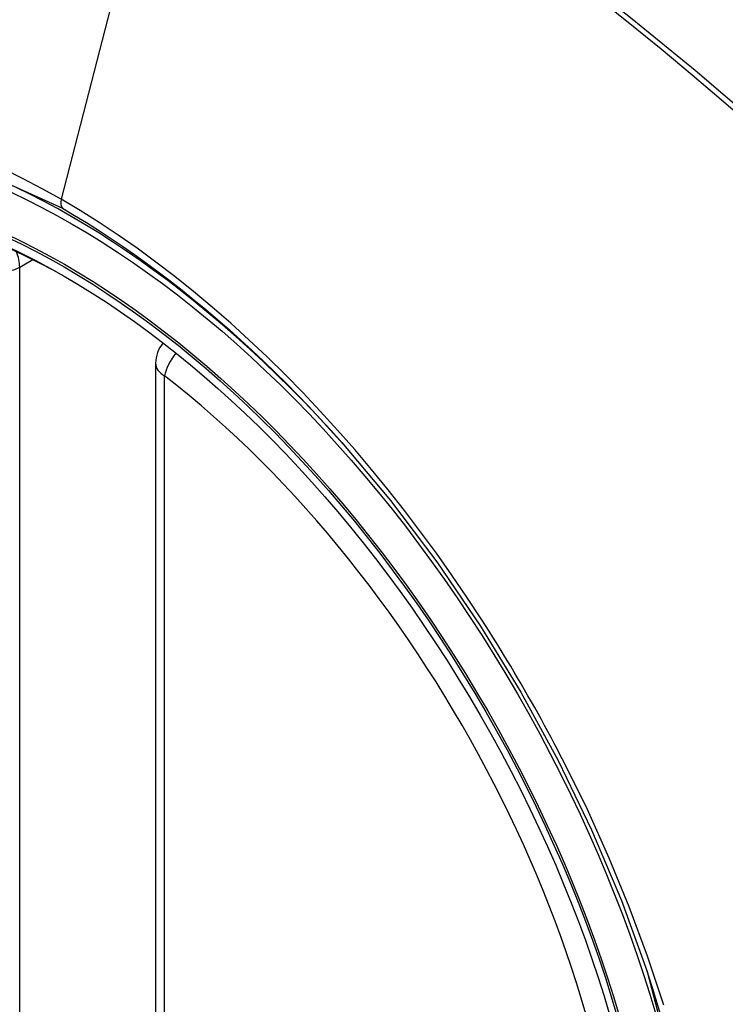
# Model space of a CAD drawing. Header units: inches. Extents: x 327.4 to 387.5, y 121.2 to 187.
# Tile 32 of 67: x 352.613 to 352.884, y 164.719 to 165.097. Entities that reach past the tile are written whole.
import ezdxf

# ---------------------------------------------------------------- set-up
doc = ezdxf.new("R2010")
doc.units = ezdxf.units.IN
doc.header["$MEASUREMENT"] = 0
doc.layers.add('Visible Edges(ANSI)', color=7, linetype='Continuous', lineweight=25)
doc.layers.add('Visible Tangent Edges(ANSI)', color=7, linetype='Continuous', lineweight=25)

msp = doc.modelspace()

# ---------------------------------------------------------------- linework, layer by layer
at = {"layer": 'Visible Edges(ANSI)'}
msp.add_line((352.6648088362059, 164.9652721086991), (352.6648088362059, 164.4805988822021), dxfattribs=at)
at = {"layer": 'Visible Edges(ANSI)', "flags": 128}
msp.add_lwpolyline([(352.7363271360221, 164.9348155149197), (352.7550389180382, 164.9125389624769), (352.7728875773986, 164.8889246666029), (352.7896719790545, 164.8642337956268), (352.8052204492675, 164.8387440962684), (352.8194816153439, 164.8125681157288), (352.8323743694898, 164.7858620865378), (352.8438282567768, 164.75876114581), (352.8537764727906, 164.7313872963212)], dxfattribs=at)
at = {"layer": 'Visible Edges(ANSI)'}
msp.add_arc((352.6766198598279, 164.9652721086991), 0.0118110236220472, 138.7604623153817, 180, dxfattribs=at)
for centre, major_axis, ratio, start_param, end_param in [((352.7378653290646, 164.2375379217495), (-0.6496062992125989, 1.125151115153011), 0.5773502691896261, 5.161526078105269, 5.834048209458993), ((352.6331216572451, 164.739610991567), (0.1574803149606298, -0.27276390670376), 0.577350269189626, 2.363976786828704, 7.060801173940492)]:
    msp.add_ellipse(centre, major_axis=major_axis, ratio=ratio, start_param=start_param, end_param=end_param, dxfattribs=at)
msp.add_ellipse((352.6296418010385, 164.7376018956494), major_axis=(-0.1599409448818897, 0.2770258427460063), ratio=0.5773502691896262, dxfattribs=at)
at = {"layer": 'Visible Tangent Edges(ANSI)'}
for p, q in [((352.6764126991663, 165.2139591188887), (352.6285151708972, 165.0282846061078)), ((352.6125905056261, 165.0022394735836), (352.6175810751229, 165.005120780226)), ((352.6125905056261, 164.5175662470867), (352.6125905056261, 165.0022394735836)), ((352.6682682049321, 164.4757770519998), (352.6682682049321, 164.9604502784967))]:
    msp.add_line(p, q, dxfattribs=at)
at = {"layer": 'Visible Tangent Edges(ANSI)', "flags": 128}
for points in [[(352.8961107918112, 165.057270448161), (352.8721450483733, 165.0777698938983), (352.8480078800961, 165.097597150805), (352.823728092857, 165.1167283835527), (352.7993347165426, 165.1351406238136), (352.7748571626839, 165.1528129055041), (352.7503247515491, 165.1697269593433), (352.7257705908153, 165.1858627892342), (352.7012306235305, 165.2012018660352), (352.6767009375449, 165.2157482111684), (352.652172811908, 165.2295083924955), (352.6276394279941, 165.2424869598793), (352.6031162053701, 165.2546712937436), (352.5786318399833, 165.2660457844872), (352.5542149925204, 165.2765954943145), (352.5298943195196, 165.2863054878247), (352.5056986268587, 165.2951620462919), (352.4816557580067, 165.3031572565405), (352.4577925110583, 165.3102849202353), (352.4341357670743, 165.3165389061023), (352.4106952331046, 165.3219177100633), (352.3874666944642, 165.3264251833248)], [(352.6764127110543, 165.213959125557), (352.688636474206, 165.2068025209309), (352.7008626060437, 165.1994458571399), (352.7130909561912, 165.1918889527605), (352.7253212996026, 165.1841314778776), (352.7375533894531, 165.1761731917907), (352.7497838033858, 165.1680158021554), (352.7620065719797, 165.15966287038), (352.7742180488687, 165.151116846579), (352.7864145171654, 165.1423802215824), (352.7985923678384, 165.1334554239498), (352.8107479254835, 165.1243448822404), (352.8228775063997, 165.1150512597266), (352.8349775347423, 165.1055775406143), (352.8470443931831, 165.0959268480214), (352.8590744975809, 165.0861022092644), (352.8710643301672, 165.0761067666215), (352.8830103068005, 165.065943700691), (352.8949090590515, 165.0556164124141)], [(352.4202437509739, 164.700395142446), (352.3961099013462, 164.7694668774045), (352.3826639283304, 164.8370558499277), (352.3805155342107, 164.9001268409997), (352.3897686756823, 164.9555525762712), (352.4100556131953, 165.001008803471), (352.4403190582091, 165.0342149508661), (352.4792631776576, 165.0536795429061), (352.525230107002, 165.0586583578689), (352.5758951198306, 165.0488845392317), (352.6290157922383, 165.0248353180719)], [(352.6285151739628, 165.0282846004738), (352.6212067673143, 165.0323783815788), (352.6138906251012, 165.036226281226), (352.6065759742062, 165.039824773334)], [(352.7901374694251, 164.8666686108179), (352.7844712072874, 164.8752914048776), (352.7786648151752, 164.8838082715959), (352.772726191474, 164.8922088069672), (352.7666631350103, 164.9004825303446), (352.7604835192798, 164.908619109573), (352.7541951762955, 164.9166080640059), (352.7478060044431, 164.9244390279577), (352.7413238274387, 164.9321015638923), (352.7347559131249, 164.9395862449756), (352.7281024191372, 164.9468953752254), (352.7213656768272, 164.9540272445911), (352.7145494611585, 164.9609774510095), (352.7076577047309, 164.9677417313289), (352.7006941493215, 164.9743156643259), (352.693662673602, 164.9806949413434), (352.6865670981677, 164.986875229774), (352.6794112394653, 164.9928521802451), (352.6722026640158, 164.9986179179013), (352.6649576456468, 165.0041583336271), (352.6576858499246, 165.0094675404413), (352.6503965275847, 165.0145401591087), (352.6430988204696, 165.0193707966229), (352.6358019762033, 165.0239540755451), (352.6285151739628, 165.0282846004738)], [(352.6290157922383, 165.0248353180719), (352.6336169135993, 165.0221294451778), (352.6382236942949, 165.0193214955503), (352.6428337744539, 165.0164128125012), (352.6474447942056, 165.0134047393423), (352.6520544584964, 165.0102986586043), (352.6566603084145, 165.007095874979), (352.6612600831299, 165.0037978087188), (352.6658513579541, 165.0004057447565), (352.6704318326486, 164.9969210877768), (352.6749991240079, 164.993345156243), (352.679550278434, 164.9896799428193), (352.6840797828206, 164.985930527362), (352.688585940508, 164.9820987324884), (352.6930677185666, 164.9781855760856), (352.6975241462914, 164.974192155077), (352.7019542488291, 164.9701195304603), (352.7063569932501, 164.9659687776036), (352.7107313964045, 164.9617409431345), (352.7150764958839, 164.9574371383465), (352.7193912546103, 164.953058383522), (352.7236746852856, 164.9486057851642), (352.7279258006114, 164.9440803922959), (352.7321436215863, 164.93948326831), (352.7363271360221, 164.9348155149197)], [(352.8216646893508, 164.8120618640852), (352.8204633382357, 164.8143898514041), (352.8192519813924, 164.816713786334), (352.8180306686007, 164.8190335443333), (352.8167994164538, 164.8213490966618), (352.8155582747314, 164.8236603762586), (352.8143072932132, 164.8259672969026), (352.8130464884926, 164.8282697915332), (352.811775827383, 164.830567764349), (352.8104954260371, 164.83286120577), (352.809205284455, 164.8351500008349), (352.8079054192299, 164.8374341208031), (352.8065958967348, 164.8397134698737), (352.8052767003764, 164.8419879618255), (352.8039478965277, 164.8442575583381), (352.8026094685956, 164.8465221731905), (352.8012615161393, 164.8487817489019), (352.7999040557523, 164.8510362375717), (352.7985370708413, 164.8532855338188), (352.797160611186, 164.855529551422), (352.7957747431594, 164.8577682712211), (352.7943794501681, 164.8600016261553), (352.7929747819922, 164.8622294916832), (352.7915607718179, 164.8644518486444), (352.7901374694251, 164.8666686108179)], [(352.8600601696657, 164.718423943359), (352.8538317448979, 164.7373365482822), (352.8468356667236, 164.7562521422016), (352.8391239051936, 164.7750456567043), (352.8307258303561, 164.7936621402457), (352.8216646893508, 164.8120618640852)], [(352.8537680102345, 164.7314083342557), (352.8714987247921, 164.6629141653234)]]:
    msp.add_lwpolyline(points, dxfattribs=at)
at = {"layer": 'Visible Tangent Edges(ANSI)'}
for centre, major_axis, ratio, start_param, end_param in [((352.6321278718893, 164.7390372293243), (-0.1731810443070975, 0.2999583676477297), 0.577350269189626, 5.055269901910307, 10.65269335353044), ((352.6317996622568, 165.028853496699), (-0.0024606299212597, -0.0042619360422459), 0.5773502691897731, 5.161112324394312, 6.141288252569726), ((352.6042388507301, 165.0070613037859), (0.0059055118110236, -0.010228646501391), 0.5773502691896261, 0.7853981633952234, 1.34899113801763), ((352.6042388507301, 165.0070613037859), (-0.0118110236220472, 6e-16), 0.5773502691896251, 0.7853981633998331, 2.356194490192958), ((352.6766198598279, 164.9652721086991), (0.0072436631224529, 0.0093289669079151), 0.470841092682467, 1.514964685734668, 2.428163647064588), ((352.6766198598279, 164.9652721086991), (-0.0118110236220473, -1e-16), 0.5773502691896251, 0, 0.7853981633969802), ((352.6320777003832, 164.7390082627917), (0.1505905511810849, -0.2608304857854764), 0.5773502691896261, 5.668550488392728, 8.468616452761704)]:
    msp.add_ellipse(centre, major_axis=major_axis, ratio=ratio, start_param=start_param, end_param=end_param, dxfattribs=at)
for centre, major_axis, ratio in [((352.6327199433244, 164.7393790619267), (0.171107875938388, -0.296367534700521), 0.5773502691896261), ((352.6297457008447, 164.7376618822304), (-0.1626954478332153, 0.2817967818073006), 0.577350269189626), ((352.6296418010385, 164.7376018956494), (0.1620986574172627, -0.2807631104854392), 0.5773502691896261)]:
    msp.add_ellipse(centre, major_axis=major_axis, ratio=ratio, dxfattribs=at)

doc.saveas('drawing.dxf')
